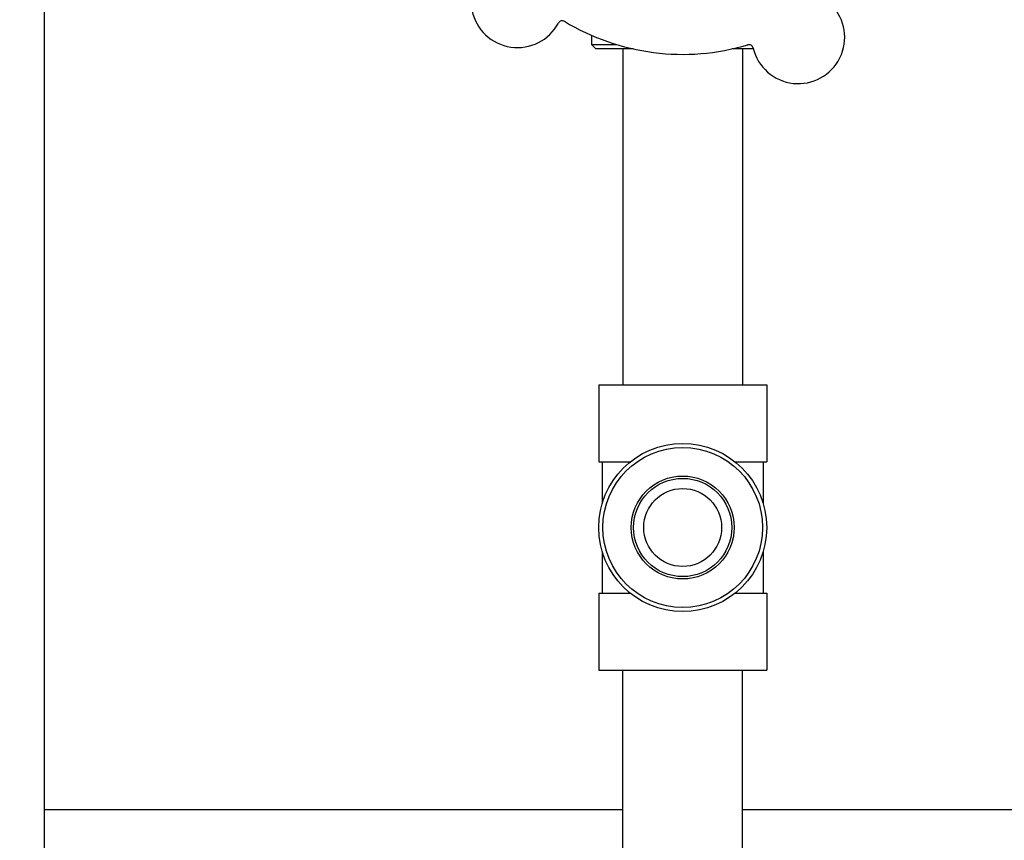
# Model space of a CAD drawing. Header units: inches. Extents: x 5 to 1128, y -85 to 748.
# Tile 51 of 256: x 127.36 to 134.26, y 211.83 to 217.58. Entities that reach past the tile are written whole.
import ezdxf

# ---------------------------------------------------------------- set-up
doc = ezdxf.new("R2010")
doc.units = ezdxf.units.IN
doc.header["$LTSCALE"] = 32
doc.header["$MEASUREMENT"] = 0
doc.layers.add('Dimension (ANSI)', color=7, linetype='Continuous', lineweight=25)
doc.layers.add('Visible (ANSI)', color=7, linetype='Continuous', lineweight=30)
doc.styles.add('Note Text (ANSI)', font='tahoma.ttf')
doc.dimstyles.new('SB Fraction-16 (ANSI)', dxfattribs={"dimscale": 32, "dimtxt": 0.125, "dimasz": 0.098425, "dimexe": 0.125, "dimexo": 0.0625, "dimgap": 0.031496, "dimtad": 0, "dimtih": 1, "dimtoh": 1, "dimdec": 4, "dimrnd": 1e-08, "dimzin": 0, "dimdsep": 46, "dimlunit": 5, "dimtxsty": 'Note Text (ANSI)', "dimcen": 0.09, "dimdle": 0.393701, "dimclrd": 256, "dimclre": 256, "dimclrt": 256, "dimadec": 0, "dimazin": 3, "dimtfac": 0.96, "dimtofl": 0, "dimtmove": 0, "dimatfit": 3, "dimfxl": 1, "dimfrac": 2, "dimtolj": 1, "dimtzin": 12, "dimlwd": -1, "dimlwe": -1, "dimarcsym": 0})

# ---------------------------------------------------------------- blocks, each defined once
blk = doc.blocks.new('*D16')
at = {"layer": 'Defpoints', "color": 0, "transparency": 16777216}
for p in [(170.3073, 471.9837), (79.417, 159.272), (130.3698, 159.272)]:
    blk.add_point(p, dxfattribs=at)
at = {"layer": 'Dimension (ANSI)', "transparency": 16777216}
for p, q in [((168.3073, 471.9837), (75.417, 471.9837)), ((79.417, 468.8341), (79.417, 327.6609)), ((79.417, 162.4216), (79.417, 320.5948)), ((128.3698, 159.272), (75.417, 159.272))]:
    blk.add_line(p, q, dxfattribs=at)
for points in [[(78.8921, 468.8341), (79.9419, 468.8341), (79.417, 471.9837)], [(78.8921, 162.4216), (79.9419, 162.4216), (79.417, 159.272)]]:
    blk.add_solid(points, dxfattribs=at)
at = {"layer": 'Dimension (ANSI)', "transparency": 16777216, "insert": (67.2142, 326.653), "char_height": 4, "attachment_point": 1, "style": 'Note Text (ANSI)'}
blk.add_mtext('\\A1;312 11/16', dxfattribs=at)

msp = doc.modelspace()

# ---------------------------------------------------------------- linework, layer by layer
at = {"layer": 'Visible (ANSI)'}
for p, q in [((127.528, 225.56163), (127.528, 211.52808)), ((131.36425, 217.47061), (131.36425, 217.40633)), ((131.36425, 217.40633), (131.53903, 217.40633)), ((131.3955, 217.37508), (131.36425, 217.40633)), ((131.65863, 217.37508), (131.3955, 217.37508)), ((131.583, 217.37508), (131.583, 215.02358)), ((132.49849, 217.37508), (132.34738, 217.37508)), ((132.423, 217.37508), (132.423, 215.02358)), ((131.4145, 215.02358), (132.5915, 215.02358)), ((131.4145, 215.02358), (131.4145, 214.48258)), ((132.5915, 215.02358), (132.5915, 214.48258)), ((131.4145, 214.48258), (131.63469, 214.48258)), ((131.43925, 214.48258), (131.43925, 214.19245)), ((132.37131, 214.48258), (132.5915, 214.48258)), ((132.56675, 214.48258), (132.56675, 214.19245)), ((131.43925, 213.8547), (131.43925, 213.56458)), ((132.56675, 213.8547), (132.56675, 213.56458)), ((131.4145, 213.56458), (131.63469, 213.56458)), ((131.4145, 213.56458), (131.4145, 213.02358)), ((132.37131, 213.56458), (132.5915, 213.56458)), ((132.5915, 213.56458), (132.5915, 213.02358)), ((131.4145, 213.02358), (132.5915, 213.02358)), ((131.583, 210.73458), (131.583, 213.02358)), ((132.423, 210.73458), (132.423, 213.02358)), ((131.583, 212.04617), (127.528, 212.04617)), ((137.583, 212.04617), (132.423, 212.04617))]:
    msp.add_line(p, q, dxfattribs=at)
for radius in [0.5885, 0.56, 0.36065, 0.34397, 0.273]:
    msp.add_circle((132.003, 214.02358), radius, dxfattribs=at)
for centre, radius, start, end in [((130.84533, 217.70979), 0.325, 121.564771, 331.802066), ((132.81295, 217.45716), 0.325, 193.564771, 43.802066), ((131.1593, 217.54146), 0.03125, 58.854522, 151.802066), ((132.003, 218.93758), 1.6, 238.817135, 286.549701), ((132.46664, 217.3736), 0.03125, 13.564771, 106.512315)]:
    msp.add_arc(centre, radius, start, end, dxfattribs=at)

# ---------------------------------------------------------------- dimensions: what is measured, and where the dimension line sits
at = {"layer": 'Dimension (ANSI)'}
dim = msp.add_linear_dim(base=(79.41701, 159.27197), p1=(170.30726, 471.98367), p2=(130.36976, 159.27197), angle=270, dimstyle='SB Fraction-16 (ANSI)', override={"dimgap": 0.031496, "dimdec": 4, "dimtol": 0, "dimlim": 0, "dimtp": 0, "dimtm": 0, "dimtdec": 2, "dimatfit": 1}, dxfattribs=at)
dim.commit()
dim.dimension.update_dxf_attribs({"geometry": '*D16', "text_midpoint": (79.41701, 324.12782), "dimtype": 160})

doc.saveas('drawing.dxf')
